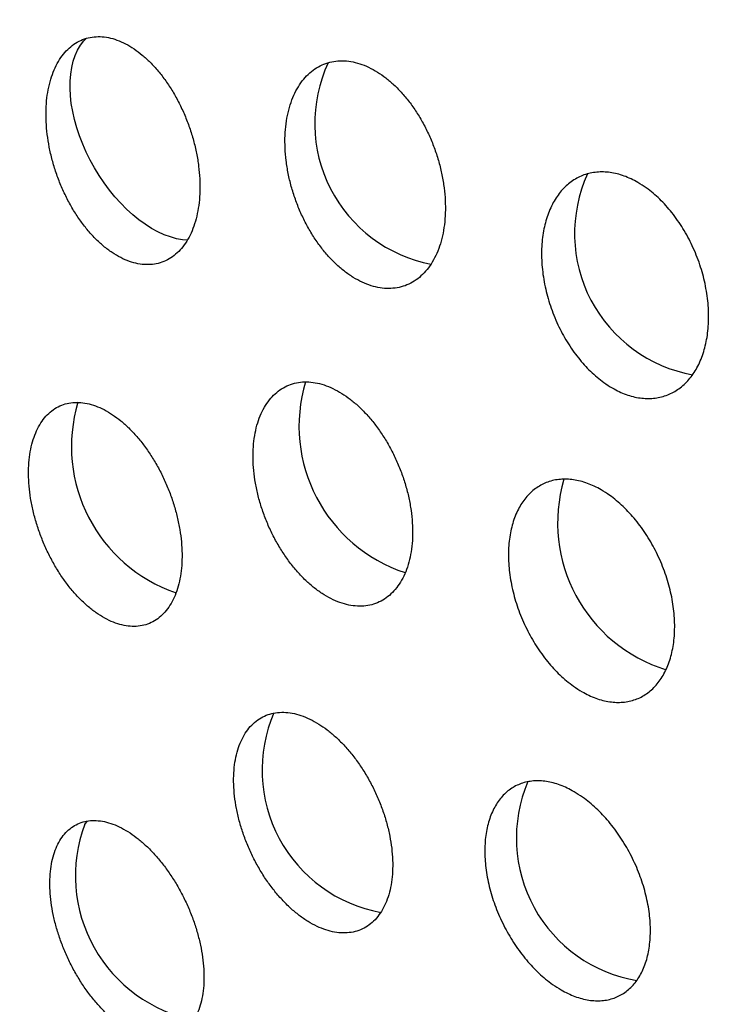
# Model space of a CAD drawing. Header units: millimetres. Extents: x 8 to 820, y 12 to 745.
# Tile 39 of 55: x 755.54 to 761.68, y 336.89 to 345.32. Entities that reach past the tile are written whole.
import ezdxf

# ---------------------------------------------------------------- set-up
doc = ezdxf.new("R2010")
doc.units = ezdxf.units.MM

msp = doc.modelspace()

# ---------------------------------------------------------------- linework, layer by layer
at = {"color": 7, "linetype": 'Continuous', "lineweight": 30}
msp.add_line((756.0966, 338.4277), (756.1202, 338.458), dxfattribs=at)
at = {"color": 7, "linetype": 'Continuous', "lineweight": 30, "flags": 128}
msp.add_lwpolyline([(756.9771, 343.4278), (756.9339, 343.4315), (756.8826, 343.4407), (756.8302, 343.4551), (756.7769, 343.4748), (756.723, 343.4995), (756.6689, 343.5291), (756.6148, 343.5636), (756.5611, 343.6026), (756.508, 343.6459), (756.456, 343.6933), (756.4052, 343.7444), (756.3561, 343.7991), (756.3088, 343.857), (756.2638, 343.9177), (756.2211, 343.9809), (756.1811, 344.0461), (756.1441, 344.1132), (756.1101, 344.1815), (756.0795, 344.2508), (756.0525, 344.3206), (756.029, 344.3905), (756.0094, 344.4602), (755.9938, 344.5291), (755.9821, 344.5969), (755.9745, 344.6632), (755.971, 344.7276), (755.9717, 344.7898), (755.9766, 344.8493), (755.9855, 344.9058), (755.9985, 344.959), (756.0155, 345.0086), (756.0364, 345.0542), (756.0611, 345.0957), (756.0894, 345.1327), (756.1122, 345.1569)], dxfattribs=at)
at = {"color": 7, "linetype": 'Continuous', "lineweight": 30}
for centre, radius, start, end in [((759.2943, 344.4281), 1.2275, 155.00663, 259.22668), ((761.5207, 343.485), 1.2284, 155.43223, 259.90136), ((759.2501, 341.835), 1.3176, 163.17587, 251.9841), ((757.3028, 341.6606), 1.3196, 163.2495, 251.31449), ((761.4653, 341.0096), 1.3176, 163.6039, 252.85531), ((758.8524, 338.891), 1.2364, 156.62155, 259.71677), ((761.0281, 338.3092), 1.2343, 156.92027, 260.62867), ((757.2754, 337.9878), 1.2582, 159.5346, 258.90573)]:
    msp.add_arc(centre, radius, start, end, dxfattribs=at)
for points, knots in [([(788.1561, 323.6214), (788.1561, 323.6579), (788.1561, 323.7258), (788.1558, 323.8197), (788.1554, 323.898), (788.1551, 323.9607), (788.1548, 324.0085), (788.1545, 324.0421), (788.1543, 324.0678), (788.1541, 324.0925), (788.1538, 324.1226), (788.1535, 324.1586), (788.153, 324.2006), (788.1523, 324.2617), (788.1514, 324.3379), (788.1501, 324.4248), (788.1487, 324.5132), (788.1471, 324.6016), (788.1454, 324.6891), (788.1437, 324.7689), (788.1419, 324.8489), (788.1398, 324.9371), (788.1371, 325.0382), (788.134, 325.1478), (788.1309, 325.2468), (788.1281, 325.3315), (788.1257, 325.4019), (788.1232, 325.4716), (788.1208, 325.5377), (788.1185, 325.5956), (788.1166, 325.6432), (788.1151, 325.6814), (788.1136, 325.7181), (788.1118, 325.7597), (788.1096, 325.8115), (788.107, 325.8706), (788.104, 325.9357), (788.1008, 326.0039), (788.0973, 326.075), (788.0937, 326.1455), (788.0903, 326.2112), (788.0874, 326.2661), (788.085, 326.309), (788.0832, 326.343), (788.0812, 326.3777), (788.0789, 326.4194), (788.0759, 326.471), (788.0723, 326.5316), (788.0684, 326.5961), (788.0643, 326.6608), (788.0605, 326.7204), (788.0572, 326.7714), (788.0545, 326.8125), (788.0521, 326.8485), (788.0495, 326.8866), (788.0463, 326.9324), (788.0421, 326.9931), (788.0368, 327.0664), (788.0307, 327.1491), (788.0247, 327.229), (788.0189, 327.3044), (788.0135, 327.3713), (788.0089, 327.4289), (788.0047, 327.4799), (788.0004, 327.5315), (787.9945, 327.601), (787.9869, 327.6888), (787.9775, 327.7933), (787.9679, 327.8983), (787.9583, 327.9986), (787.9492, 328.0929), (787.9398, 328.1867), (787.9265, 328.317), (787.9091, 328.4805), (787.8889, 328.6612), (787.8698, 328.8254), (787.8521, 328.9722), (787.8334, 329.122), (787.8134, 329.2776), (787.7962, 329.4063), (787.783, 329.502), (787.7744, 329.5646), (787.7652, 329.6297), (787.7563, 329.6921), (787.7483, 329.7474), (787.7402, 329.8026), (787.7311, 329.8648), (787.7204, 329.936), (787.7095, 330.0079), (787.6977, 330.0838), (787.6842, 330.1705), (787.668, 330.2719), (787.6505, 330.379), (787.633, 330.4846), (787.6139, 330.5968), (787.5929, 330.7178), (787.5701, 330.846), (787.547, 330.9732), (787.5273, 331.0792), (787.5108, 331.1665), (787.4982, 331.2324), (787.4859, 331.2956), (787.4737, 331.3582), (787.4603, 331.4258), (787.4443, 331.5055), (787.4276, 331.588), (787.4102, 331.6724), (787.3922, 331.7582), (787.3739, 331.8446), (787.3575, 331.921), (787.342, 331.992), (787.3247, 332.0706), (787.305, 332.159), (787.2853, 332.2461), (787.2655, 332.3324), (787.2448, 332.4214), (787.2236, 332.5109), (787.2046, 332.5904), (787.1905, 332.6489), (787.1799, 332.6921), (787.1711, 332.7283), (787.1604, 332.7715), (787.1492, 332.8167), (787.1389, 332.858), (787.1301, 332.8927), (787.1213, 332.9276), (787.1107, 332.9694), (787.0974, 333.0216), (787.0828, 333.078), (787.0686, 333.1326), (787.0514, 333.1984), (787.0297, 333.2803), (787.0035, 333.3778), (786.9773, 333.4741), (786.9488, 333.5775), (786.916, 333.6944), (786.8825, 333.8117), (786.8503, 333.9228), (786.8185, 334.031), (786.7861, 334.1396), (786.7503, 334.2576), (786.7171, 334.3655), (786.6863, 334.4642), (786.6603, 334.5464), (786.634, 334.6289), (786.6051, 334.7186), (786.5766, 334.8056), (786.5544, 334.873), (786.538, 334.9223), (786.5249, 334.9616), (786.5095, 335.0073), (786.4914, 335.0609), (786.4728, 335.1156), (786.4564, 335.1635), (786.4435, 335.2009), (786.4328, 335.2319), (786.4229, 335.2602), (786.4123, 335.2906), (786.4, 335.3258), (786.385, 335.3686), (786.368, 335.4167), (786.351, 335.4645), (786.3352, 335.5085), (786.3209, 335.5484), (786.3068, 335.5873), (786.2921, 335.6278), (786.2749, 335.6751), (786.2542, 335.7314), (786.2322, 335.7908), (786.212, 335.8452), (786.1949, 335.8907), (786.1797, 335.931), (786.164, 335.9727), (786.1459, 336.0203), (786.1249, 336.0751), (786.103, 336.1319), (786.081, 336.1887), (786.06, 336.2424), (786.0391, 336.2959), (786.0174, 336.3507), (785.9937, 336.4103), (785.9672, 336.4764), (785.9393, 336.5454), (785.9135, 336.6089), (785.8908, 336.6642), (785.8709, 336.7126), (785.8503, 336.7623), (785.8268, 336.8186), (785.8005, 336.8813), (785.7708, 336.9515), (785.7407, 337.0222), (785.7112, 337.0909), (785.6839, 337.154), (785.6556, 337.219), (785.6236, 337.2918), (785.5888, 337.3705), (785.554, 337.4484), (785.5226, 337.5182), (785.4941, 337.581), (785.4673, 337.6398), (785.4384, 337.7026), (785.4054, 337.7741), (785.3672, 337.8561), (785.3267, 337.942), (785.2877, 338.0242), (785.2524, 338.098), (785.2198, 338.1656), (785.1882, 338.2307), (785.1573, 338.2939), (785.1252, 338.3592), (785.091, 338.4281), (785.0543, 338.5018), (785.0183, 338.5733), (784.985, 338.6391), (784.9546, 338.6987), (784.9252, 338.756), (784.8956, 338.8134), (784.8653, 338.8719), (784.8344, 338.9311), (784.8006, 338.9955), (784.7558, 339.0802), (784.7013, 339.1822), (784.6417, 339.2924), (784.5869, 339.3927), (784.5358, 339.4854), (784.4863, 339.5744), (784.4401, 339.6567), (784.3956, 339.7354), (784.3509, 339.8137), (784.3021, 339.8985), (784.2517, 339.9854), (784.2032, 340.0682), (784.1588, 340.1434), (784.1181, 340.212), (784.0709, 340.2909), (784.0155, 340.3826), (783.9509, 340.4885), (783.8814, 340.6012), (783.8005, 340.7308), (783.7109, 340.8726), (783.62, 341.0139), (783.5342, 341.1458), (783.4512, 341.2716), (783.368, 341.3961), (783.282, 341.5232), (783.2044, 341.6363), (783.133, 341.7394), (783.0696, 341.8301), (783.0066, 341.9192), (782.9486, 342.0006), (782.9048, 342.0617), (782.8707, 342.1089), (782.8409, 342.1501), (782.8068, 342.1968), (782.7736, 342.2423), (782.7451, 342.2811), (782.7215, 342.313), (782.6994, 342.3429), (782.6739, 342.3773), (782.6434, 342.4183), (782.6098, 342.4631), (782.5777, 342.5058), (782.5501, 342.5423), (782.5257, 342.5746), (782.5025, 342.6052), (782.4769, 342.6387), (782.4476, 342.677), (782.4165, 342.7174), (782.3875, 342.755), (782.3607, 342.7896), (782.3338, 342.8242), (782.3019, 342.8651), (782.2652, 342.912), (782.2255, 342.9624), (782.1884, 343.0091), (782.1572, 343.0484), (782.1291, 343.0835), (782.0983, 343.1219), (782.0643, 343.1642), (782.0293, 343.2074), (781.9981, 343.2458), (781.9712, 343.2789), (781.944, 343.312), (781.9134, 343.3493), (781.8748, 343.3961), (781.8337, 343.4457), (781.7947, 343.4925), (781.7607, 343.5331), (781.7232, 343.5777), (781.6838, 343.6242), (781.6465, 343.6682), (781.617, 343.7028), (781.5912, 343.7328), (781.5649, 343.7635), (781.5343, 343.7989), (781.4977, 343.8412), (781.4592, 343.8855), (781.423, 343.9269), (781.3902, 343.9643), (781.3552, 344.004), (781.3136, 344.051), (781.2718, 344.0979), (781.2355, 344.1385), (781.2064, 344.1708), (781.1749, 344.2059), (781.1355, 344.2494), (781.0922, 344.2969), (781.0521, 344.3408), (781.0176, 344.3783), (780.9814, 344.4176), (780.9404, 344.4618), (780.897, 344.5083), (780.8579, 344.55), (780.8235, 344.5866), (780.7896, 344.6225), (780.7505, 344.6637), (780.7093, 344.7069), (780.6718, 344.746), (780.6409, 344.7782), (780.5969, 344.8237), (780.5386, 344.8837), (780.4698, 344.9539), (780.399, 345.0256), (780.3281, 345.0968), (780.2544, 345.1701), (780.1818, 345.2418), (780.1207, 345.3015), (780.0742, 345.3466), (780.0462, 345.3738), (780.0167, 345.4023), (779.9825, 345.4351), (779.9449, 345.4711), (779.9086, 345.5057), (779.8784, 345.5343), (779.8536, 345.5578), (779.8295, 345.5806), (779.8012, 345.6072), (779.7676, 345.6387), (779.7325, 345.6715), (779.6991, 345.7025), (779.6694, 345.7301), (779.6383, 345.7587), (779.601, 345.793), (779.5583, 345.8321), (779.5152, 345.8713), (779.4781, 345.905), (779.4453, 345.9346), (779.411, 345.9654), (779.3728, 345.9996), (779.3324, 346.0357), (779.295, 346.0688), (779.2621, 346.0979), (779.2305, 346.1257), (779.1959, 346.1561), (779.1559, 346.191), (779.1152, 346.2264), (779.0786, 346.258), (779.0467, 346.2854), (779.0182, 346.3099), (778.9878, 346.336), (778.9545, 346.3643), (778.9197, 346.3939), (778.8886, 346.4202), (778.8639, 346.441), (778.8414, 346.4599), (778.8163, 346.4809), (778.7825, 346.5092), (778.7411, 346.5437), (778.6981, 346.5792), (778.6607, 346.6101), (778.6275, 346.6373), (778.5892, 346.6687), (778.543, 346.7062), (778.494, 346.7459), (778.4494, 346.7817), (778.4091, 346.814), (778.3661, 346.8482), (778.3178, 346.8865), (778.2685, 346.9253), (778.2243, 346.96), (778.1834, 346.9919), (778.1294, 347.0338), (778.0661, 347.0825), (778, 347.133), (777.935, 347.1823), (777.8677, 347.233), (777.8007, 347.283), (777.7473, 347.3226), (777.7, 347.3574), (777.6543, 347.3909), (777.6082, 347.4245), (777.5682, 347.4535), (777.5321, 347.4796), (777.4941, 347.5069), (777.4507, 347.538), (777.4038, 347.5713), (777.3602, 347.6022), (777.3217, 347.6293), (777.286, 347.6544), (777.2452, 347.6828), (777.1977, 347.7158), (777.1508, 347.7482), (777.111, 347.7756), (777.0788, 347.7976), (777.0447, 347.8208), (777.0013, 347.8502), (776.9518, 347.8836), (776.9028, 347.9164), (776.8611, 347.9442), (776.8206, 347.9711), (776.7749, 348.0013), (776.7224, 348.0358), (776.6697, 348.0701), (776.6232, 348.1002), (776.5849, 348.1249), (776.5476, 348.1488), (776.5071, 348.1747), (776.463, 348.2027), (776.4215, 348.2289), (776.3839, 348.2525), (776.3466, 348.2759), (776.3007, 348.3045), (776.2477, 348.3373), (776.192, 348.3715), (776.1424, 348.4018), (776.0976, 348.429), (776.0511, 348.4571), (775.9959, 348.4902), (775.9402, 348.5233), (775.8913, 348.5523), (775.8519, 348.5755), (775.8104, 348.5998), (775.7597, 348.6293), (775.7018, 348.6628), (775.6461, 348.6947), (775.5971, 348.7226), (775.5521, 348.7481), (775.5005, 348.7772), (775.429, 348.8172), (775.3481, 348.8619), (775.2643, 348.9078), (775.1852, 348.9506), (775.1075, 348.9922), (775.0298, 349.0335), (774.952, 349.0743), (774.8749, 349.1144), (774.784, 349.1611), (774.6749, 349.2165), (774.5441, 349.2818), (774.4058, 349.3495), (774.2336, 349.4322), (774.0361, 349.5246), (773.8179, 349.6234), (773.6091, 349.7152), (773.404, 349.8025), (773.2266, 349.8759), (773.0743, 349.9372), (772.9443, 349.9886), (772.8076, 350.0415), (772.6702, 350.0935), (772.539, 350.142), (772.4163, 350.1864), (772.2992, 350.228), (772.1833, 350.2684), (772.068, 350.3077), (771.9504, 350.347), (771.8237, 350.3885), (771.6865, 350.4323), (771.5445, 350.4765), (771.4179, 350.5148), (771.3092, 350.547), (771.2159, 350.5741), (771.1245, 350.6002), (771.0328, 350.6259), (770.9391, 350.6516), (770.841, 350.6781), (770.7346, 350.7061), (770.622, 350.7351), (770.5103, 350.7631), (770.4062, 350.7886), (770.3099, 350.8116), (770.2251, 350.8314), (770.1478, 350.8492), (770.0768, 350.8652), (770.0026, 350.8816), (769.9211, 350.8994), (769.8234, 350.9201), (769.7156, 350.9424), (769.606, 350.9644), (769.5064, 350.9837), (769.4137, 351.0013), (769.3233, 351.018), (769.2272, 351.0352), (769.131, 351.052), (769.0341, 351.0684), (768.9433, 351.0833), (768.8565, 351.0971), (768.7773, 351.1093), (768.7043, 351.1203), (768.6347, 351.1305), (768.565, 351.1405), (768.4902, 351.1509), (768.4013, 351.1629), (768.2995, 351.1761), (768.1947, 351.1891), (768.0991, 351.2005), (768.0131, 351.2103), (767.9304, 351.2193), (767.8443, 351.2284), (767.749, 351.238), (767.6454, 351.2479), (767.5415, 351.2572), (767.4459, 351.2652), (767.3602, 351.2721), (767.278, 351.2783), (767.1936, 351.2843), (767.1014, 351.2904), (767.0049, 351.2964), (766.9097, 351.3017), (766.8235, 351.3062), (766.746, 351.3099), (766.6751, 351.313), (766.6032, 351.3159), (766.5264, 351.3187), (766.4411, 351.3214), (766.3557, 351.3238), (766.2782, 351.3256), (766.2108, 351.3269), (766.1507, 351.3279), (766.0919, 351.3287), (766.0305, 351.3294), (765.9603, 351.3299), (765.8829, 351.3302), (765.8045, 351.3301), (765.727, 351.3297), (765.6527, 351.3291), (765.5781, 351.3282), (765.4993, 351.3269), (765.41, 351.3251), (765.3132, 351.3227), (765.2257, 351.32), (765.1536, 351.3175), (765.0946, 351.3153), (765.0374, 351.313), (764.9743, 351.3103), (764.9027, 351.307), (764.8254, 351.3031), (764.7495, 351.2989), (764.6808, 351.2949), (764.6195, 351.2912), (764.563, 351.2875), (764.5032, 351.2835), (764.4355, 351.2787), (764.3614, 351.2733), (764.2881, 351.2675), (764.2215, 351.2621), (764.1624, 351.2571), (764.1076, 351.2523), (764.0529, 351.2474), (763.9916, 351.2417), (763.9202, 351.2348), (763.8437, 351.2271), (763.772, 351.2197), (763.711, 351.2131), (763.6571, 351.2072), (763.6009, 351.2008), (763.5373, 351.1934), (763.4653, 351.1848), (763.3897, 351.1755), (763.318, 351.1664), (763.2542, 351.1581), (763.1997, 351.1508), (763.1485, 351.1438), (763.0929, 351.1361), (763.0272, 351.1268), (762.957, 351.1166), (762.892, 351.1069), (762.8377, 351.0987), (762.7888, 351.0911), (762.7369, 351.083), (762.6758, 351.0732), (762.6067, 351.062), (762.5355, 351.0501), (762.4685, 351.0387), (762.4078, 351.0281), (762.3488, 351.0177), (762.2868, 351.0066), (762.2184, 350.9941), (762.1451, 350.9804), (762.0752, 350.9671), (762.0133, 350.9551), (761.958, 350.9443), (761.9018, 350.9331), (761.8394, 350.9204), (761.7707, 350.9063), (761.7017, 350.8919), (761.6387, 350.8785), (761.5825, 350.8663), (761.5274, 350.8543), (761.4673, 350.841), (761.4004, 350.826), (761.3321, 350.8103), (761.2689, 350.7957), (761.1762, 350.7739), (761.0457, 350.7426), (760.8908, 350.704), (760.7293, 350.6625), (760.5618, 350.6181), (760.3855, 350.5697), (760.2377, 350.5277), (760.1295, 350.4963), (760.0517, 350.4734), (759.9865, 350.4539), (759.9248, 350.4353), (759.8513, 350.4129), (759.777, 350.3899), (759.7104, 350.3691), (759.6626, 350.354), (759.6195, 350.3403), (759.5746, 350.3259), (759.525, 350.3098), (759.4721, 350.2926), (759.4145, 350.2737), (759.357, 350.2546), (759.3, 350.2355), (759.2401, 350.2153), (759.177, 350.1938), (759.1146, 350.1723), (759.0634, 350.1545), (759.0205, 350.1395), (758.9811, 350.1256), (758.9405, 350.1112), (758.8953, 350.0951), (758.844, 350.0766), (758.7884, 350.0565), (758.7347, 350.0369), (758.6877, 350.0196), (758.6432, 350.0032), (758.5939, 349.9848), (758.5381, 349.9638), (758.4822, 349.9427), (758.4329, 349.9239), (758.3898, 349.9073), (758.3493, 349.8917), (758.3057, 349.8747), (758.2555, 349.8551), (758.1974, 349.8322), (758.1385, 349.8088), (758.0863, 349.7879), (758.0424, 349.7702), (757.9997, 349.7529), (757.9517, 349.7334), (757.9004, 349.7123), (757.8521, 349.6923), (757.8119, 349.6756), (757.7698, 349.658), (757.7191, 349.6367), (757.6517, 349.6082), (757.574, 349.575), (757.4934, 349.5401), (757.4218, 349.5088), (757.3624, 349.4827), (757.3085, 349.4588), (757.2512, 349.4333), (757.1709, 349.3971), (757.0805, 349.3561), (756.9703, 349.3053), (756.8669, 349.2571), (756.7584, 349.2058), (756.6516, 349.1547), (756.5599, 349.1102), (756.4788, 349.0705), (756.4106, 349.0368), (756.3384, 349.0009), (756.2704, 348.9667), (756.2097, 348.9361), (756.1558, 348.9086), (756.1042, 348.8822), (756.0531, 348.8559), (755.9975, 348.8271), (755.9425, 348.7985), (755.8935, 348.7727), (755.8529, 348.7514), (755.8099, 348.7286), (755.7591, 348.7016), (755.7033, 348.6717), (755.6483, 348.6421), (755.5929, 348.6121), (755.5325, 348.5792), (755.4708, 348.5453), (755.409, 348.5112), (755.3456, 348.4759), (755.2915, 348.4456), (755.2467, 348.4204), (755.2084, 348.3987), (755.16, 348.3712), (755.099, 348.3364), (755.0542, 348.3106), (755.0297, 348.2965)], [0, 0, 0, 0, 0.002309, 0.00429, 0.005944, 0.007272, 0.008275, 0.008979, 0.009404, 0.009912, 0.010548, 0.011311, 0.012201, 0.013218, 0.015201, 0.017051, 0.018763, 0.020841, 0.022698, 0.024361, 0.025949, 0.027824, 0.030012, 0.032436, 0.034863, 0.036381, 0.037895, 0.039404, 0.04088, 0.042168, 0.043153, 0.043962, 0.044645, 0.045525, 0.046658, 0.047993, 0.049357, 0.050878, 0.052419, 0.053981, 0.055458, 0.056701, 0.057558, 0.058253, 0.058918, 0.059821, 0.060971, 0.062284, 0.063773, 0.065185, 0.066518, 0.067672, 0.068527, 0.069214, 0.070026, 0.071026, 0.072213, 0.074009, 0.075834, 0.07765, 0.079262, 0.080802, 0.082058, 0.083059, 0.084166, 0.085459, 0.087645, 0.089961, 0.092365, 0.094599, 0.096612, 0.098615, 0.100826, 0.105265, 0.109479, 0.11286, 0.116226, 0.119275, 0.122881, 0.126631, 0.1279, 0.129298, 0.130824, 0.132267, 0.133489, 0.134541, 0.13597, 0.137665, 0.139328, 0.140804, 0.142776, 0.145154, 0.147628, 0.149991, 0.15227, 0.155195, 0.158151, 0.160918, 0.163784, 0.165302, 0.166814, 0.16824, 0.169571, 0.171046, 0.172802, 0.174957, 0.176627, 0.17851, 0.180755, 0.182468, 0.183681, 0.185553, 0.187782, 0.189661, 0.191452, 0.193616, 0.195677, 0.197509, 0.198997, 0.19963, 0.200435, 0.201437, 0.202551, 0.203492, 0.204237, 0.204898, 0.20585, 0.207053, 0.208426, 0.209667, 0.210746, 0.212876, 0.215197, 0.217337, 0.219386, 0.222179, 0.22522, 0.22731, 0.229682, 0.232507, 0.234643, 0.237638, 0.239772, 0.24131, 0.243169, 0.245328, 0.247355, 0.249032, 0.249872, 0.25067, 0.25167, 0.252945, 0.254283, 0.255359, 0.256174, 0.256807, 0.257442, 0.258084, 0.25885, 0.259808, 0.260959, 0.262091, 0.263022, 0.263927, 0.264773, 0.265635, 0.266654, 0.267947, 0.269419, 0.270651, 0.271603, 0.272481, 0.273365, 0.274397, 0.275676, 0.277043, 0.278222, 0.279495, 0.280654, 0.2818, 0.28315, 0.284666, 0.286262, 0.287783, 0.288934, 0.289978, 0.291031, 0.292269, 0.293755, 0.29524, 0.29698, 0.298499, 0.29985, 0.301217, 0.302857, 0.304733, 0.306492, 0.308086, 0.309419, 0.310704, 0.312028, 0.31363, 0.315502, 0.317525, 0.319394, 0.321017, 0.322476, 0.323934, 0.325384, 0.326715, 0.328323, 0.330014, 0.33167, 0.333143, 0.334449, 0.335687, 0.337009, 0.33833, 0.339638, 0.341016, 0.342691, 0.345381, 0.347934, 0.350187, 0.352207, 0.354256, 0.356265, 0.35783, 0.359644, 0.361633, 0.363654, 0.365613, 0.367337, 0.368839, 0.370345, 0.372786, 0.375192, 0.377683, 0.380619, 0.384224, 0.387578, 0.390539, 0.39348, 0.39644, 0.399353, 0.402434, 0.404526, 0.406694, 0.408906, 0.410906, 0.412524, 0.41329, 0.414314, 0.415485, 0.416655, 0.417579, 0.418288, 0.418979, 0.419744, 0.420774, 0.421952, 0.422997, 0.42388, 0.424609, 0.425347, 0.426108, 0.427051, 0.428142, 0.429067, 0.429802, 0.430675, 0.43162, 0.432814, 0.434106, 0.435289, 0.436218, 0.437068, 0.437906, 0.439054, 0.440202, 0.441115, 0.441908, 0.442659, 0.443585, 0.444684, 0.446156, 0.447289, 0.448195, 0.449199, 0.450641, 0.451697, 0.452514, 0.453249, 0.453975, 0.454868, 0.455924, 0.457158, 0.458214, 0.45907, 0.460029, 0.461252, 0.462655, 0.463619, 0.464372, 0.465148, 0.466314, 0.46773, 0.468816, 0.469711, 0.470638, 0.471869, 0.473151, 0.474268, 0.475131, 0.476015, 0.477084, 0.478367, 0.479414, 0.480169, 0.480909, 0.483017, 0.484934, 0.48649, 0.488775, 0.490616, 0.492406, 0.494585, 0.495384, 0.49608, 0.496846, 0.497719, 0.498764, 0.499772, 0.500539, 0.501139, 0.501735, 0.502421, 0.503333, 0.504343, 0.505142, 0.50591, 0.506638, 0.507534, 0.508772, 0.509911, 0.510828, 0.511602, 0.512406, 0.513436, 0.514493, 0.515468, 0.516256, 0.51697, 0.517842, 0.518857, 0.519964, 0.520884, 0.521583, 0.522333, 0.523005, 0.523841, 0.524796, 0.525575, 0.526135, 0.526618, 0.527232, 0.527975, 0.529098, 0.530267, 0.53111, 0.531831, 0.532682, 0.533895, 0.535177, 0.536229, 0.537108, 0.538089, 0.539317, 0.540564, 0.541602, 0.542469, 0.543499, 0.545442, 0.546937, 0.548177, 0.55003, 0.551659, 0.552868, 0.553762, 0.55495, 0.556047, 0.55696, 0.55772, 0.558547, 0.559584, 0.560708, 0.561773, 0.562581, 0.563341, 0.564219, 0.565365, 0.566583, 0.567411, 0.56807, 0.568768, 0.569723, 0.571006, 0.572111, 0.573018, 0.573812, 0.574851, 0.576077, 0.577311, 0.578318, 0.579192, 0.579904, 0.580791, 0.581882, 0.582826, 0.583536, 0.584362, 0.585287, 0.586561, 0.587845, 0.588941, 0.58981, 0.590772, 0.591981, 0.593405, 0.594393, 0.595159, 0.595957, 0.597088, 0.598427, 0.599688, 0.600655, 0.601575, 0.602642, 0.604073, 0.606031, 0.607765, 0.609406, 0.611043, 0.612678, 0.614312, 0.615934, 0.617516, 0.620005, 0.622751, 0.625652, 0.628572, 0.633378, 0.637772, 0.641884, 0.64605, 0.65015, 0.652545, 0.655163, 0.657913, 0.660676, 0.663315, 0.665671, 0.667918, 0.67021, 0.672475, 0.674678, 0.677088, 0.679871, 0.682665, 0.685331, 0.68721, 0.688948, 0.690719, 0.692483, 0.694232, 0.696077, 0.698138, 0.700347, 0.702519, 0.704529, 0.706289, 0.708011, 0.709358, 0.710688, 0.712047, 0.713572, 0.715321, 0.717586, 0.719678, 0.721525, 0.723212, 0.724917, 0.726625, 0.728628, 0.730338, 0.732078, 0.733731, 0.735214, 0.736528, 0.737825, 0.739115, 0.740435, 0.742017, 0.744093, 0.74613, 0.747871, 0.749436, 0.750931, 0.752484, 0.754241, 0.756244, 0.758253, 0.76003, 0.761558, 0.763024, 0.764603, 0.766255, 0.768148, 0.769963, 0.771545, 0.772935, 0.774267, 0.775483, 0.776925, 0.77853, 0.780217, 0.781659, 0.782832, 0.783954, 0.784993, 0.786092, 0.787363, 0.788887, 0.790384, 0.791711, 0.793188, 0.794506, 0.79585, 0.797553, 0.799464, 0.801222, 0.80242, 0.803465, 0.80449, 0.805597, 0.806969, 0.808466, 0.809891, 0.811184, 0.812282, 0.813298, 0.814329, 0.815603, 0.817065, 0.818453, 0.819685, 0.820775, 0.821739, 0.822739, 0.823824, 0.825153, 0.826724, 0.828087, 0.829153, 0.830132, 0.831095, 0.832292, 0.833685, 0.83512, 0.836524, 0.837694, 0.838691, 0.839579, 0.84056, 0.841806, 0.843265, 0.844503, 0.845454, 0.846315, 0.847246, 0.848359, 0.849751, 0.851137, 0.852373, 0.853533, 0.854554, 0.855686, 0.857026, 0.85843, 0.859835, 0.860978, 0.861931, 0.862972, 0.864161, 0.86547, 0.86687, 0.868082, 0.869049, 0.870063, 0.871208, 0.872475, 0.873871, 0.875107, 0.876076, 0.879165, 0.882568, 0.884962, 0.888422, 0.892211, 0.89513, 0.896954, 0.898482, 0.899644, 0.900736, 0.902062, 0.903918, 0.905063, 0.905942, 0.906703, 0.907579, 0.908567, 0.909602, 0.91067, 0.911937, 0.91297, 0.914013, 0.91545, 0.916679, 0.917683, 0.918464, 0.919207, 0.920003, 0.920861, 0.921872, 0.92304, 0.924153, 0.925053, 0.925821, 0.926784, 0.927975, 0.929136, 0.930103, 0.930907, 0.931703, 0.932515, 0.933509, 0.934698, 0.935988, 0.93703, 0.937826, 0.938617, 0.93959, 0.94071, 0.941699, 0.942496, 0.943129, 0.944231, 0.945556, 0.947198, 0.948927, 0.950439, 0.951539, 0.952531, 0.953714, 0.955027, 0.957426, 0.959228, 0.961769, 0.963773, 0.965884, 0.968351, 0.969447, 0.970898, 0.97258, 0.973926, 0.975128, 0.976356, 0.977288, 0.978352, 0.979547, 0.98077, 0.981798, 0.982622, 0.983314, 0.984503, 0.985821, 0.986828, 0.987975, 0.989326, 0.990648, 0.991882, 0.993242, 0.994685, 0.995334, 0.996098, 0.997129, 0.99843, 1, 1, 1, 1]), ([(756.5194, 345.0654), (756.4951, 345.0806), (756.4465, 345.1111), (756.373, 345.1427), (756.3001, 345.1635), (756.2287, 345.1718), (756.1597, 345.1682), (756.0941, 345.1525), (756.0327, 345.1248), (755.9762, 345.0858), (755.9251, 345.036), (755.8803, 344.9755), (755.8422, 344.9055), (755.8111, 344.8268), (755.7877, 344.7398), (755.7721, 344.646), (755.7646, 344.5464), (755.7655, 344.442), (755.7746, 344.3341), (755.7919, 344.2242), (755.8175, 344.1137), (755.851, 344.0038), (755.8918, 343.8962), (755.9396, 343.7924), (755.9938, 343.6936), (756.0535, 343.6013), (756.118, 343.5169), (756.1865, 343.4412), (756.2578, 343.3752), (756.3312, 343.3202), (756.4055, 343.2763), (756.4799, 343.2441), (756.5533, 343.2242), (756.6249, 343.2164), (756.6939, 343.2207), (756.7593, 343.2374), (756.8204, 343.2657), (756.8767, 343.3054), (756.9272, 343.3562), (756.9716, 343.4171), (757.0093, 343.4876), (757.0398, 343.5671), (757.0627, 343.6544), (757.0778, 343.7485), (757.0847, 343.8486), (757.0833, 343.9533), (757.0737, 344.0612), (757.0557, 344.1712), (757.0296, 344.2818), (756.9958, 344.3915), (756.9544, 344.4989), (756.9061, 344.6025), (756.8517, 344.7009), (756.7916, 344.7926), (756.7268, 344.8767), (756.6591, 344.9507), (756.5898, 345.0147), (756.5428, 345.0485), (756.5194, 345.0654)], [0, 0, 0, 0, 0.017619, 0.035293, 0.052911, 0.070533, 0.088211, 0.105833, 0.1234, 0.141024, 0.158592, 0.176214, 0.193891, 0.211513, 0.229299, 0.247141, 0.264928, 0.28292, 0.300969, 0.318961, 0.337112, 0.355321, 0.373472, 0.391663, 0.409913, 0.428103, 0.446196, 0.464347, 0.482439, 0.500339, 0.518296, 0.536195, 0.553895, 0.571651, 0.58935, 0.606931, 0.624568, 0.642148, 0.65974, 0.677388, 0.694981, 0.712707, 0.730489, 0.748216, 0.766144, 0.784128, 0.802056, 0.820166, 0.838333, 0.856443, 0.874637, 0.892889, 0.911082, 0.92922, 0.947417, 0.965554, 0.982777, 1, 1, 1, 1]), ([(758.6047, 344.8664), (758.5795, 344.8811), (758.5289, 344.9104), (758.4523, 344.9402), (758.3764, 344.9592), (758.302, 344.9656), (758.2301, 344.9602), (758.1614, 344.943), (758.0971, 344.9137), (758.0377, 344.8732), (757.9838, 344.8219), (757.9363, 344.76), (757.8957, 344.6885), (757.8624, 344.6083), (757.8372, 344.5198), (757.8201, 344.4246), (757.8115, 344.3236), (757.8118, 344.2179), (757.8208, 344.1091), (757.8385, 343.9985), (757.8649, 343.8876), (757.8995, 343.7779), (757.9418, 343.6708), (757.9914, 343.5679), (758.0475, 343.4705), (758.1093, 343.3799), (758.1762, 343.2974), (758.2469, 343.2239), (758.3207, 343.1603), (758.3965, 343.1075), (758.4733, 343.0659), (758.5504, 343.0359), (758.6265, 343.018), (758.7008, 343.0121), (758.7727, 343.0182), (758.841, 343.0365), (758.905, 343.0663), (758.9642, 343.1074), (759.0175, 343.1597), (759.0645, 343.2221), (759.1048, 343.2941), (759.1374, 343.3751), (759.1621, 343.4639), (759.1787, 343.5595), (759.1866, 343.6609), (759.1858, 343.7668), (759.1763, 343.8757), (759.1579, 343.9863), (759.131, 344.0973), (759.096, 344.2069), (759.0531, 344.3137), (759.0031, 344.4163), (758.9467, 344.5134), (758.8844, 344.6034), (758.8174, 344.6854), (758.7477, 344.757), (758.6766, 344.8183), (758.6287, 344.8504), (758.6047, 344.8664)], [0, 0, 0, 0, 0.017577, 0.035211, 0.052788, 0.070365, 0.087998, 0.105575, 0.123173, 0.140828, 0.158427, 0.176171, 0.19397, 0.211715, 0.229663, 0.247667, 0.265616, 0.283741, 0.301922, 0.320047, 0.338241, 0.356494, 0.374688, 0.392813, 0.410997, 0.42912, 0.447066, 0.46507, 0.483015, 0.500754, 0.51855, 0.536289, 0.553885, 0.571538, 0.589134, 0.606712, 0.624345, 0.641924, 0.659613, 0.677357, 0.695047, 0.712929, 0.730867, 0.74875, 0.766826, 0.784959, 0.803035, 0.821222, 0.839467, 0.857654, 0.875816, 0.894036, 0.912198, 0.930208, 0.948277, 0.966287, 0.983144, 1, 1, 1, 1]), ([(760.8346, 343.9219), (760.8152, 343.9325), (760.7762, 343.9538), (760.7167, 343.9781), (760.6565, 343.9966), (760.5971, 344.0082), (760.539, 344.0129), (760.4823, 344.0111), (760.4267, 344.0024), (760.3733, 343.987), (760.3227, 343.9651), (760.275, 343.937), (760.2298, 343.9023), (760.1882, 343.8614), (760.1504, 343.8151), (760.1167, 343.7633), (760.0869, 343.7058), (760.0617, 343.6435), (760.0413, 343.5772), (760.0257, 343.507), (760.015, 343.4327), (760.0095, 343.3555), (760.0092, 343.2765), (760.014, 343.1958), (760.0241, 343.113), (760.0394, 343.0298), (760.0595, 342.9473), (760.0844, 342.8657), (760.1142, 342.7844), (760.1485, 342.7052), (760.1867, 342.6293), (760.2285, 342.5566), (760.2744, 342.4865), (760.3234, 342.4208), (760.3748, 342.3603), (760.4283, 342.3048), (760.4846, 342.254), (760.5471, 342.2049), (760.5915, 342.1775), (760.6158, 342.1625)], [0, 0, 0, 0, 0.025984, 0.052148, 0.078885, 0.105819, 0.131802, 0.157965, 0.184691, 0.211611, 0.237735, 0.264038, 0.290901, 0.317956, 0.344374, 0.370971, 0.398136, 0.425495, 0.452188, 0.479065, 0.506519, 0.534173, 0.561003, 0.58802, 0.615626, 0.643437, 0.670201, 0.697154, 0.724702, 0.752458, 0.778982, 0.805693, 0.832998, 0.86051, 0.886728, 0.91313, 0.940117, 0.967306, 1, 1, 1, 1]), ([(760.6158, 342.1625), (760.6352, 342.1519), (760.6742, 342.1306), (760.7337, 342.1063), (760.7938, 342.0878), (760.8533, 342.0763), (760.9116, 342.0715), (760.9682, 342.0734), (761.0238, 342.082), (761.077, 342.0974), (761.1278, 342.1193), (761.1755, 342.1475), (761.2206, 342.1822), (761.2621, 342.2229), (761.2999, 342.2695), (761.3336, 342.3213), (761.3634, 342.3788), (761.3885, 342.4408), (761.4089, 342.5072), (761.4245, 342.5773), (761.4352, 342.6516), (761.4407, 342.7288), (761.441, 342.8078), (761.4361, 342.8885), (761.4261, 342.9714), (761.4108, 343.0545), (761.3907, 343.137), (761.3659, 343.2186), (761.336, 343.3), (761.3017, 343.3791), (761.2635, 343.4554), (761.2217, 343.528), (761.1757, 343.5982), (761.1269, 343.6636), (761.0754, 343.7244), (761.0219, 343.7798), (760.9656, 343.8306), (760.9032, 343.8796), (760.8588, 343.907), (760.8346, 343.9219)], [0, 0, 0, 0, 0.025985, 0.052152, 0.07889, 0.105825, 0.13181, 0.158256, 0.184702, 0.211623, 0.237748, 0.264331, 0.290914, 0.31797, 0.344385, 0.371265, 0.398144, 0.425501, 0.452192, 0.479066, 0.506519, 0.534171, 0.561, 0.588016, 0.615622, 0.643432, 0.670198, 0.697152, 0.724702, 0.75246, 0.778986, 0.805997, 0.833007, 0.860521, 0.88674, 0.913435, 0.94013, 0.96732, 1, 1, 1, 1]), ([(758.299, 342.116), (758.2736, 342.1308), (758.2229, 342.1603), (758.1464, 342.1904), (758.071, 342.2098), (757.9974, 342.2168), (757.9267, 342.212), (757.8596, 342.1954), (757.7972, 342.1667), (757.74, 342.1269), (757.6887, 342.0764), (757.6442, 342.0153), (757.6068, 341.9449), (757.5769, 341.8658), (757.5553, 341.7787), (757.5419, 341.685), (757.537, 341.5859), (757.541, 341.4822), (757.5535, 341.3755), (757.5744, 341.2672), (757.6039, 341.1586), (757.6412, 341.0511), (757.6858, 340.9461), (757.7375, 340.8452), (757.7954, 340.7495), (757.8586, 340.6602), (757.9265, 340.5788), (757.998, 340.5059), (758.0723, 340.4427), (758.1484, 340.39), (758.2252, 340.3483), (758.302, 340.3179), (758.3775, 340.2996), (758.451, 340.2932), (758.5217, 340.2986), (758.5884, 340.3163), (758.6506, 340.3455), (758.7075, 340.3859), (758.7582, 340.4374), (758.8023, 340.4989), (758.8393, 340.5699), (758.8685, 340.6497), (758.8896, 340.7371), (758.9025, 340.8311), (758.9067, 340.9307), (758.9023, 341.0346), (758.8893, 341.1413), (758.8676, 341.2497), (758.8377, 341.3584), (758.8001, 341.4657), (758.7548, 341.5704), (758.7028, 341.6711), (758.6446, 341.7666), (758.581, 341.8552), (758.5129, 341.9363), (758.4425, 342.0071), (758.371, 342.0681), (758.323, 342.1), (758.299, 342.116)], [0, 0, 0, 0, 0.017711, 0.035478, 0.053189, 0.0709, 0.088668, 0.10638, 0.124089, 0.141855, 0.159564, 0.177341, 0.195174, 0.212952, 0.230841, 0.248786, 0.266676, 0.284673, 0.302727, 0.320724, 0.338778, 0.35689, 0.374944, 0.392978, 0.41107, 0.429103, 0.447049, 0.465052, 0.482997, 0.500824, 0.518709, 0.536537, 0.554271, 0.572061, 0.589795, 0.607498, 0.625258, 0.642962, 0.660711, 0.678517, 0.696267, 0.714119, 0.732027, 0.749879, 0.767845, 0.785868, 0.803834, 0.821878, 0.839979, 0.858023, 0.876072, 0.894179, 0.912227, 0.930206, 0.948243, 0.966222, 0.983111, 1, 1, 1, 1]), ([(756.3358, 341.9336), (756.3114, 341.9488), (756.2624, 341.9795), (756.1889, 342.0114), (756.1163, 342.0325), (756.0458, 342.0413), (755.978, 342.0382), (755.914, 342.0232), (755.8546, 341.9961), (755.8004, 341.9578), (755.7521, 341.9087), (755.7105, 341.849), (755.6758, 341.78), (755.6485, 341.7023), (755.6291, 341.6166), (755.6176, 341.5243), (755.6142, 341.4264), (755.6193, 341.3239), (755.6325, 341.2182), (755.6537, 341.1107), (755.683, 341.0026), (755.7197, 340.8953), (755.7634, 340.7901), (755.8138, 340.6887), (755.8702, 340.5921), (755.9316, 340.5016), (755.9975, 340.4188), (756.0669, 340.3443), (756.1389, 340.2791), (756.2126, 340.2245), (756.287, 340.1808), (756.3611, 340.1485), (756.4339, 340.1283), (756.5046, 340.12), (756.5723, 340.1238), (756.636, 340.1398), (756.6951, 340.1675), (756.749, 340.2064), (756.7968, 340.2565), (756.838, 340.3166), (756.8723, 340.3862), (756.899, 340.4646), (756.9179, 340.5506), (756.929, 340.6433), (756.9316, 340.7416), (756.9261, 340.8443), (756.9125, 340.9501), (756.8906, 341.0577), (756.8609, 341.1659), (756.8238, 341.2731), (756.7795, 341.3779), (756.7287, 341.4792), (756.6721, 341.5754), (756.6103, 341.6653), (756.5441, 341.7478), (756.4757, 341.8205), (756.406, 341.8835), (756.3592, 341.9169), (756.3358, 341.9336)], [0, 0, 0, 0, 0.01777, 0.035596, 0.053366, 0.071139, 0.088969, 0.106741, 0.124459, 0.142232, 0.15995, 0.177658, 0.195422, 0.213131, 0.230905, 0.248734, 0.266508, 0.284393, 0.302334, 0.320219, 0.338213, 0.356264, 0.374258, 0.392312, 0.410423, 0.428476, 0.446512, 0.464606, 0.482641, 0.50059, 0.518598, 0.536546, 0.554378, 0.572267, 0.590099, 0.607835, 0.625628, 0.643364, 0.661067, 0.678827, 0.69653, 0.714277, 0.73208, 0.749827, 0.767675, 0.785578, 0.803426, 0.821389, 0.839408, 0.857371, 0.875413, 0.893512, 0.911554, 0.929604, 0.947712, 0.965762, 0.982881, 1, 1, 1, 1]), ([(760.5202, 341.2908), (760.5007, 341.3014), (760.4616, 341.3228), (760.4021, 341.3474), (760.3422, 341.3661), (760.2832, 341.378), (760.2257, 341.3832), (760.1698, 341.3817), (760.1152, 341.3736), (760.063, 341.3586), (760.0137, 341.3373), (759.9675, 341.3097), (759.9241, 341.2755), (759.8844, 341.2354), (759.8488, 341.1897), (759.8173, 341.1388), (759.7899, 341.0822), (759.7672, 341.0209), (759.7494, 340.9558), (759.7364, 340.8869), (759.7283, 340.814), (759.7254, 340.7383), (759.7276, 340.6608), (759.7349, 340.5818), (759.7473, 340.5007), (759.7648, 340.4192), (759.787, 340.3383), (759.8137, 340.2583), (759.8453, 340.1785), (759.8812, 340.1008), (759.9207, 340.0261), (759.9638, 339.9545), (760.0108, 339.8853), (760.0607, 339.8204), (760.1129, 339.7604), (760.1671, 339.7053), (760.2239, 339.6547), (760.287, 339.6056), (760.3317, 339.5781), (760.3562, 339.563)], [0, 0, 0, 0, 0.026152, 0.052486, 0.079393, 0.1065, 0.132651, 0.158984, 0.185886, 0.212984, 0.239216, 0.265629, 0.29261, 0.319785, 0.346184, 0.372764, 0.399916, 0.427264, 0.453818, 0.480555, 0.50787, 0.535385, 0.562014, 0.588829, 0.616228, 0.64383, 0.670422, 0.697199, 0.724565, 0.752134, 0.778591, 0.805232, 0.832461, 0.859893, 0.886177, 0.912645, 0.939695, 0.966946, 1, 1, 1, 1]), ([(760.3562, 339.563), (760.3757, 339.5524), (760.4148, 339.531), (760.4742, 339.5064), (760.5341, 339.4876), (760.5931, 339.4758), (760.6508, 339.4706), (760.7067, 339.4721), (760.7613, 339.4803), (760.8133, 339.4951), (760.8627, 339.5166), (760.9089, 339.5442), (760.9523, 339.5783), (760.9919, 339.6184), (761.0276, 339.6642), (761.059, 339.7152), (761.0864, 339.7717), (761.109, 339.8328), (761.1268, 339.898), (761.1398, 339.9668), (761.1479, 340.0398), (761.1508, 340.1155), (761.1486, 340.1929), (761.1413, 340.2719), (761.1289, 340.3531), (761.1114, 340.4346), (761.0892, 340.5154), (761.0625, 340.5954), (761.0309, 340.6752), (760.9951, 340.7529), (760.9554, 340.8279), (760.9123, 340.8996), (760.8653, 340.9687), (760.8156, 341.0334), (760.7632, 341.0936), (760.709, 341.1487), (760.6522, 341.1992), (760.5893, 341.2482), (760.5446, 341.2757), (760.5202, 341.2908)], [0, 0, 0, 0, 0.026152, 0.052487, 0.079396, 0.106502, 0.132655, 0.159273, 0.185891, 0.21299, 0.239222, 0.265918, 0.292615, 0.319791, 0.346189, 0.373054, 0.399919, 0.427266, 0.453819, 0.480556, 0.50787, 0.535383, 0.562013, 0.588827, 0.616226, 0.643828, 0.67042, 0.697199, 0.724565, 0.752135, 0.778593, 0.805529, 0.832465, 0.859898, 0.886182, 0.912941, 0.9397, 0.966952, 1, 1, 1, 1]), ([(758.1011, 339.2865), (758.0757, 339.3013), (758.0248, 339.3309), (757.9486, 339.3613), (757.8737, 339.3812), (757.8011, 339.3888), (757.7317, 339.3846), (757.6663, 339.3687), (757.6058, 339.341), (757.551, 339.3021), (757.5024, 339.2525), (757.4609, 339.1925), (757.4267, 339.1232), (757.4003, 339.0455), (757.3823, 338.9599), (757.3726, 338.8679), (757.3714, 338.7705), (757.379, 338.6688), (757.395, 338.5642), (757.4193, 338.458), (757.4518, 338.3515), (757.4919, 338.2461), (757.5391, 338.1431), (757.5929, 338.044), (757.6526, 337.9499), (757.7173, 337.8619), (757.7864, 337.7816), (757.8588, 337.7095), (757.9336, 337.6467), (758.0099, 337.5942), (758.0867, 337.5524), (758.1631, 337.5218), (758.238, 337.5031), (758.3105, 337.4961), (758.3798, 337.5008), (758.4448, 337.5177), (758.505, 337.5461), (758.5595, 337.5856), (758.6075, 337.6361), (758.6487, 337.6966), (758.6824, 337.7663), (758.7081, 337.8448), (758.7257, 337.9307), (758.7349, 338.023), (758.7354, 338.1209), (758.7273, 338.2227), (758.7109, 338.3274), (758.6859, 338.4337), (758.6529, 338.5402), (758.6125, 338.6455), (758.5647, 338.7482), (758.5105, 338.8471), (758.4506, 338.9409), (758.3855, 339.0282), (758.3162, 339.1082), (758.245, 339.1783), (758.1731, 339.2387), (758.1251, 339.2705), (758.1011, 339.2865)], [0, 0, 0, 0, 0.017812, 0.035681, 0.053494, 0.071307, 0.089177, 0.10699, 0.124789, 0.142645, 0.160445, 0.178258, 0.196129, 0.213942, 0.231799, 0.249712, 0.267569, 0.285478, 0.303444, 0.321353, 0.339302, 0.357308, 0.375256, 0.393214, 0.411229, 0.429187, 0.447119, 0.465108, 0.48304, 0.500923, 0.518864, 0.536746, 0.554579, 0.572468, 0.590301, 0.608103, 0.625962, 0.643765, 0.66157, 0.679433, 0.697239, 0.715079, 0.732977, 0.750818, 0.768711, 0.786661, 0.804554, 0.822493, 0.840489, 0.858427, 0.876386, 0.894402, 0.912361, 0.930304, 0.948305, 0.966249, 0.983124, 1, 1, 1, 1]), ([(760.2877, 338.707), (760.2682, 338.7177), (760.229, 338.7391), (760.1697, 338.7639), (760.1101, 338.7829), (760.0516, 338.7952), (759.9948, 338.8008), (759.9397, 338.7998), (759.8861, 338.7921), (759.8351, 338.7778), (759.7873, 338.757), (759.7426, 338.7301), (759.7009, 338.6967), (759.6632, 338.6572), (759.6296, 338.6124), (759.6004, 338.5625), (759.5753, 338.5069), (759.555, 338.4467), (759.5396, 338.3827), (759.5291, 338.3152), (759.5235, 338.2436), (759.5231, 338.1693), (759.5278, 338.0933), (759.5373, 338.0158), (759.552, 337.9362), (759.5716, 337.8563), (759.5958, 337.7769), (759.6244, 337.6983), (759.6578, 337.6199), (759.6952, 337.5435), (759.7362, 337.4699), (759.7805, 337.3992), (759.8286, 337.331), (759.8795, 337.2668), (759.9325, 337.2073), (759.9874, 337.1525), (760.0447, 337.1022), (760.1084, 337.0532), (760.1532, 337.0256), (760.1778, 337.0104)], [0, 0, 0, 0, 0.026272, 0.052727, 0.079757, 0.106987, 0.133259, 0.159713, 0.186741, 0.213967, 0.240276, 0.266767, 0.29383, 0.321091, 0.347475, 0.374042, 0.401183, 0.428522, 0.454976, 0.481613, 0.508828, 0.536242, 0.56273, 0.589401, 0.616653, 0.644106, 0.670576, 0.697231, 0.724467, 0.751906, 0.778315, 0.804908, 0.832083, 0.85946, 0.885792, 0.912307, 0.939402, 0.966697, 1, 1, 1, 1]), ([(760.1778, 337.0104), (760.1974, 336.9998), (760.2365, 336.9783), (760.2959, 336.9535), (760.3554, 336.9345), (760.414, 336.9222), (760.471, 336.9166), (760.526, 336.9177), (760.5796, 336.9253), (760.6304, 336.9397), (760.6785, 336.9605), (760.7231, 336.9874), (760.7647, 337.0209), (760.8024, 337.0602), (760.836, 337.1051), (760.8653, 337.1551), (760.8903, 337.2107), (760.9106, 337.2707), (760.9259, 337.3347), (760.9364, 337.4022), (760.942, 337.4738), (760.9424, 337.5481), (760.9378, 337.6241), (760.9282, 337.7016), (760.9135, 337.7812), (760.8939, 337.8611), (760.8697, 337.9405), (760.8411, 338.0191), (760.8078, 338.0975), (760.7704, 338.1739), (760.7292, 338.2478), (760.6849, 338.3185), (760.6368, 338.3867), (760.5861, 338.4507), (760.5329, 338.5104), (760.478, 338.5651), (760.4206, 338.6154), (760.3572, 338.6643), (760.3124, 338.6918), (760.2877, 338.707)], [0, 0, 0, 0, 0.026272, 0.052727, 0.079758, 0.106988, 0.13326, 0.160001, 0.186743, 0.213969, 0.240278, 0.267055, 0.293832, 0.321093, 0.347477, 0.37433, 0.401184, 0.428523, 0.454976, 0.481613, 0.508828, 0.536242, 0.562729, 0.589401, 0.616653, 0.644106, 0.670576, 0.697231, 0.724468, 0.751906, 0.778316, 0.8052, 0.832085, 0.859461, 0.885793, 0.912598, 0.939403, 0.966698, 1, 1, 1, 1]), ([(756.4857, 338.3536), (756.461, 338.3689), (756.4115, 338.3994), (756.3378, 338.4315), (756.2655, 338.4529), (756.1957, 338.4621), (756.1292, 338.4596), (756.0668, 338.4453), (756.0095, 338.4191), (755.9579, 338.3818), (755.9125, 338.3337), (755.8741, 338.2751), (755.8431, 338.2073), (755.8197, 338.1309), (755.8045, 338.0468), (755.7974, 337.9561), (755.7985, 337.8601), (755.8081, 337.7596), (755.8257, 337.6562), (755.8513, 337.551), (755.8846, 337.4454), (755.9252, 337.3407), (755.9724, 337.2381), (756.0259, 337.1391), (756.0849, 337.0449), (756.1486, 336.9565), (756.2164, 336.8754), (756.2872, 336.8024), (756.3602, 336.7384), (756.4345, 336.6846), (756.5091, 336.6413), (756.583, 336.6091), (756.6553, 336.5887), (756.725, 336.5801), (756.7914, 336.5832), (756.8535, 336.5985), (756.9105, 336.6253), (756.9618, 336.6633), (757.0067, 336.7123), (757.0446, 336.7713), (757.0753, 336.8397), (757.098, 336.9167), (757.1128, 337.0012), (757.1194, 337.0922), (757.1176, 337.1887), (757.1075, 337.2893), (757.0895, 337.3929), (757.0632, 337.4982), (757.0295, 337.6037), (756.9886, 337.7084), (756.9408, 337.8107), (756.8869, 337.9095), (756.8277, 338.0034), (756.7636, 338.0912), (756.6956, 338.1719), (756.626, 338.2429), (756.5558, 338.3045), (756.5091, 338.3372), (756.4857, 338.3536)], [0, 0, 0, 0, 0.017879, 0.035816, 0.053695, 0.071576, 0.089515, 0.107396, 0.125239, 0.14314, 0.160983, 0.178789, 0.196653, 0.214459, 0.232261, 0.250119, 0.267921, 0.285751, 0.303638, 0.321469, 0.339349, 0.357286, 0.375167, 0.393097, 0.411083, 0.429013, 0.446971, 0.464985, 0.482942, 0.500892, 0.5189, 0.53685, 0.554761, 0.57273, 0.590642, 0.608501, 0.626417, 0.644276, 0.662091, 0.679963, 0.697778, 0.715578, 0.733434, 0.751234, 0.769052, 0.786927, 0.804745, 0.822609, 0.840529, 0.858393, 0.876309, 0.894282, 0.912197, 0.930149, 0.948158, 0.96611, 0.983055, 1, 1, 1, 1])]:
    msp.add_open_spline(points, degree=3, knots=knots, dxfattribs=at)

doc.saveas('drawing.dxf')
